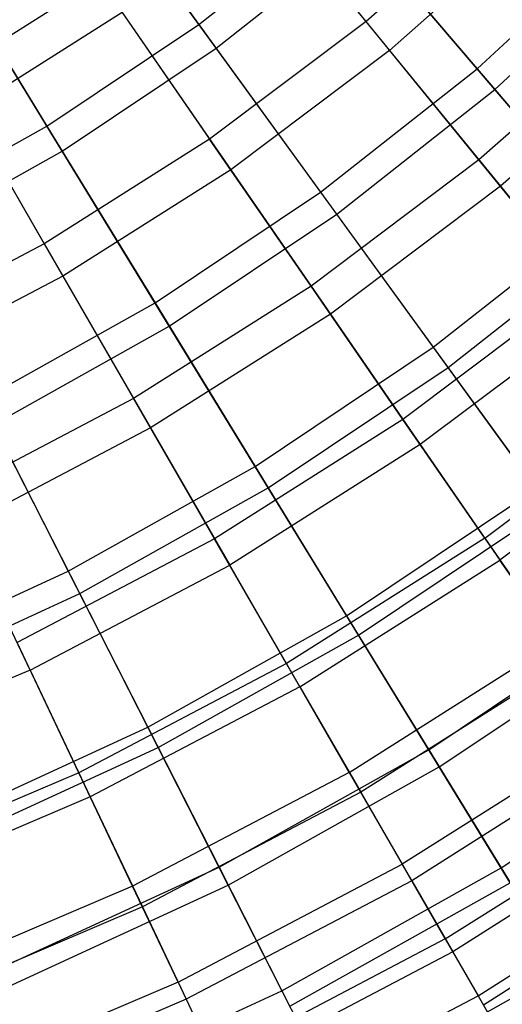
# Model space of a CAD drawing. Extents: x 0.02 to 4.75, y -2.35 to 2.37.
# Tile 102 of 131: x 3.17 to 3.48, y -1.87 to -1.23. Entities that reach past the tile are written whole.
import ezdxf

# ---------------------------------------------------------------- set-up
doc = ezdxf.new("R2010")
doc.units = 0
doc.header["$MEASUREMENT"] = 0
doc.layers.get('0').update_dxf_attribs({"color": 13, "linetype": 'CONTINUOUS'})

# ---------------------------------------------------------------- blocks, each defined once
blk = doc.blocks.new('CTLS_SNOW_BALL_ZWIS_PM_STL')
at = {"color": 0}
for p, q in [((3.19958, -1.11052, 0.94012), (3.28506, -1.22817, 1.05423)), ((3.19958, -1.11052, 0.94012), (3.28506, -1.22817, 1.05423)), ((3.29639, -1.24377, 4.63755), (3.21164, -1.12712, 4.75321)), ((3.29639, -1.24377, 4.63755), (3.21164, -1.12712, 4.75321)), ((3.39483, -1.2263, 1.27486), (3.31416, -1.12749, 1.14719)), ((3.39483, -1.2263, 1.27486), (3.31416, -1.12749, 1.14719)), ((3.49099, -1.1411, 1.27486), (3.39483, -1.2263, 1.27486)), ((3.49099, -1.1411, 1.27486), (3.39483, -1.2263, 1.27486)), ((3.33089, -1.14798, 4.53101), (3.41029, -1.24523, 4.40137)), ((3.33089, -1.14798, 4.53101), (3.41029, -1.24523, 4.40137)), ((3.28506, -1.22817, 1.05423), (3.37939, -1.15381, 1.05423)), ((3.28506, -1.22817, 1.05423), (3.37939, -1.15381, 1.05423)), ((3.37939, -1.15381, 1.05423), (3.46775, -1.25727, 1.17935)), ((3.37939, -1.15381, 1.05423), (3.46775, -1.25727, 1.17935)), ((3.50792, -1.15873, 4.40137), (3.41029, -1.24523, 4.40137)), ((3.50792, -1.15873, 4.40137), (3.41029, -1.24523, 4.40137)), ((3.29639, -1.24377, 4.63755), (3.39191, -1.16846, 4.63755)), ((3.29639, -1.24377, 4.63755), (3.39191, -1.16846, 4.63755)), ((3.47939, -1.27089, 4.51097), (3.39191, -1.16846, 4.63755)), ((3.47939, -1.27089, 4.51097), (3.39191, -1.16846, 4.63755)), ((3.46775, -1.25727, 1.17935), (3.5638, -1.16848, 1.17935)), ((3.46775, -1.25727, 1.17935), (3.5638, -1.16848, 1.17935)), ((3.1092, -1.17091, 0.94012), (3.18519, -1.29491, 1.05423)), ((3.1092, -1.17091, 0.94012), (3.18519, -1.29491, 1.05423)), ((3.47939, -1.27089, 4.51097), (3.57647, -1.18115, 4.51097)), ((3.47939, -1.27089, 4.51097), (3.57647, -1.18115, 4.51097)), ((3.19526, -1.31134, 4.63755), (3.11992, -1.1884, 4.75321)), ((3.19526, -1.31134, 4.63755), (3.11992, -1.1884, 4.75321)), ((3.21966, -1.1985, 1.14719), (3.11976, -1.26167, 1.14719)), ((3.21966, -1.1985, 1.14719), (3.11976, -1.26167, 1.14719)), ((3.21966, -1.1985, 1.14719), (3.29212, -1.30347, 1.27486)), ((3.21966, -1.1985, 1.14719), (3.29212, -1.30347, 1.27486)), ((3.23469, -1.22027, 4.53101), (3.13299, -1.28458, 4.53101)), ((3.23469, -1.22027, 4.53101), (3.13299, -1.28458, 4.53101)), ((3.23469, -1.22027, 4.53101), (3.306, -1.32359, 4.40137)), ((3.23469, -1.22027, 4.53101), (3.306, -1.32359, 4.40137)), ((3.39483, -1.2263, 1.27486), (3.29212, -1.30347, 1.27486)), ((3.39483, -1.2263, 1.27486), (3.29212, -1.30347, 1.27486)), ((3.46899, -1.31712, 1.41204), (3.39483, -1.2263, 1.27486)), ((3.46899, -1.31712, 1.41204), (3.39483, -1.2263, 1.27486)), ((3.57222, -1.22567, 1.41204), (3.46899, -1.31712, 1.41204)), ((3.57222, -1.22567, 1.41204), (3.46899, -1.31712, 1.41204)), ((3.18519, -1.29491, 1.05423), (3.28506, -1.22817, 1.05423)), ((3.18519, -1.29491, 1.05423), (3.28506, -1.22817, 1.05423)), ((3.28506, -1.22817, 1.05423), (3.36503, -1.33824, 1.17935)), ((3.28506, -1.22817, 1.05423), (3.36503, -1.33824, 1.17935)), ((3.19526, -1.31134, 4.63755), (3.29639, -1.24377, 4.63755)), ((3.19526, -1.31134, 4.63755), (3.29639, -1.24377, 4.63755)), ((3.37556, -1.35274, 4.51097), (3.29639, -1.24377, 4.63755)), ((3.37556, -1.35274, 4.51097), (3.29639, -1.24377, 4.63755)), ((3.41029, -1.24523, 4.40137), (3.306, -1.32359, 4.40137)), ((3.41029, -1.24523, 4.40137), (3.306, -1.32359, 4.40137)), ((3.41029, -1.24523, 4.40137), (3.48308, -1.33438, 4.26236)), ((3.41029, -1.24523, 4.40137), (3.48308, -1.33438, 4.26236)), ((3.58765, -1.24174, 4.26236), (3.48308, -1.33438, 4.26236)), ((3.58765, -1.24174, 4.26236), (3.48308, -1.33438, 4.26236)), ((3.36503, -1.33824, 1.17935), (3.46775, -1.25727, 1.17935)), ((3.36503, -1.33824, 1.17935), (3.46775, -1.25727, 1.17935)), ((3.46775, -1.25727, 1.17935), (3.54949, -1.35297, 1.31473)), ((3.46775, -1.25727, 1.17935), (3.54949, -1.35297, 1.31473)), ((3.11976, -1.26167, 1.14719), (3.18354, -1.37214, 1.27486)), ((3.11976, -1.26167, 1.14719), (3.18354, -1.37214, 1.27486)), ((3.37556, -1.35274, 4.51097), (3.47939, -1.27089, 4.51097)), ((3.37556, -1.35274, 4.51097), (3.47939, -1.27089, 4.51097)), ((3.56018, -1.36548, 4.37424), (3.47939, -1.27089, 4.51097)), ((3.56018, -1.36548, 4.37424), (3.47939, -1.27089, 4.51097)), ((3.13299, -1.28458, 4.53101), (3.19576, -1.39331, 4.40137)), ((3.13299, -1.28458, 4.53101), (3.19576, -1.39331, 4.40137)), ((3.08038, -1.3536, 1.05423), (3.18519, -1.29491, 1.05423)), ((3.08038, -1.3536, 1.05423), (3.18519, -1.29491, 1.05423)), ((3.18519, -1.29491, 1.05423), (3.25627, -1.41091, 1.17935)), ((3.18519, -1.29491, 1.05423), (3.25627, -1.41091, 1.17935)), ((3.29212, -1.30347, 1.27486), (3.18354, -1.37214, 1.27486)), ((3.29212, -1.30347, 1.27486), (3.18354, -1.37214, 1.27486)), ((3.35873, -1.39998, 1.41204), (3.29212, -1.30347, 1.27486)), ((3.35873, -1.39998, 1.41204), (3.29212, -1.30347, 1.27486)), ((3.08913, -1.37077, 4.63755), (3.19526, -1.31134, 4.63755)), ((3.08913, -1.37077, 4.63755), (3.19526, -1.31134, 4.63755)), ((3.26564, -1.42619, 4.51097), (3.19526, -1.31134, 4.63755)), ((3.26564, -1.42619, 4.51097), (3.19526, -1.31134, 4.63755)), ((3.46899, -1.31712, 1.41204), (3.35873, -1.39998, 1.41204)), ((3.46899, -1.31712, 1.41204), (3.35873, -1.39998, 1.41204)), ((3.53619, -1.39943, 1.55792), (3.46899, -1.31712, 1.41204)), ((3.53619, -1.39943, 1.55792), (3.46899, -1.31712, 1.41204)), ((3.306, -1.32359, 4.40137), (3.19576, -1.39331, 4.40137)), ((3.306, -1.32359, 4.40137), (3.19576, -1.39331, 4.40137)), ((3.306, -1.32359, 4.40137), (3.37139, -1.41831, 4.26236)), ((3.306, -1.32359, 4.40137), (3.37139, -1.41831, 4.26236)), ((3.48308, -1.33438, 4.26236), (3.37139, -1.41831, 4.26236)), ((3.48308, -1.33438, 4.26236), (3.37139, -1.41831, 4.26236)), ((3.48308, -1.33438, 4.26236), (3.54883, -1.41491, 4.11485)), ((3.48308, -1.33438, 4.26236), (3.54883, -1.41491, 4.11485)), ((3.25627, -1.41091, 1.17935), (3.36503, -1.33824, 1.17935)), ((3.25627, -1.41091, 1.17935), (3.36503, -1.33824, 1.17935)), ((3.36503, -1.33824, 1.17935), (3.43901, -1.44006, 1.31473)), ((3.36503, -1.33824, 1.17935), (3.43901, -1.44006, 1.31473)), ((3.26564, -1.42619, 4.51097), (3.37556, -1.35274, 4.51097)), ((3.26564, -1.42619, 4.51097), (3.37556, -1.35274, 4.51097)), ((3.44868, -1.45338, 4.37424), (3.37556, -1.35274, 4.51097)), ((3.44868, -1.45338, 4.37424), (3.37556, -1.35274, 4.51097)), ((3.43901, -1.44006, 1.31473), (3.54949, -1.35297, 1.31473)), ((3.43901, -1.44006, 1.31473), (3.54949, -1.35297, 1.31473)), ((3.44868, -1.45338, 4.37424), (3.56018, -1.36548, 4.37424)), ((3.44868, -1.45338, 4.37424), (3.56018, -1.36548, 4.37424)), ((3.18354, -1.37214, 1.27486), (3.06978, -1.43184, 1.27486)), ((3.18354, -1.37214, 1.27486), (3.06978, -1.43184, 1.27486)), ((3.18354, -1.37214, 1.27486), (3.24216, -1.47369, 1.41204)), ((3.18354, -1.37214, 1.27486), (3.24216, -1.47369, 1.41204)), ((3.19576, -1.39331, 4.40137), (3.08026, -1.45393, 4.40137)), ((3.19576, -1.39331, 4.40137), (3.08026, -1.45393, 4.40137)), ((3.19576, -1.39331, 4.40137), (3.25331, -1.49299, 4.26236)), ((3.19576, -1.39331, 4.40137), (3.25331, -1.49299, 4.26236)), ((3.35873, -1.39998, 1.41204), (3.24216, -1.47369, 1.41204)), ((3.35873, -1.39998, 1.41204), (3.24216, -1.47369, 1.41204)), ((3.41909, -1.48742, 1.55792), (3.35873, -1.39998, 1.41204)), ((3.41909, -1.48742, 1.55792), (3.35873, -1.39998, 1.41204)), ((3.53619, -1.39943, 1.55792), (3.41909, -1.48742, 1.55792)), ((3.53619, -1.39943, 1.55792), (3.41909, -1.48742, 1.55792)), ((3.14215, -1.47483, 1.17935), (3.25627, -1.41091, 1.17935)), ((3.14215, -1.47483, 1.17935), (3.25627, -1.41091, 1.17935)), ((3.25627, -1.41091, 1.17935), (3.32203, -1.51822, 1.31473)), ((3.25627, -1.41091, 1.17935), (3.32203, -1.51822, 1.31473)), ((3.54883, -1.41491, 4.11485), (3.43044, -1.50387, 4.11485)), ((3.54883, -1.41491, 4.11485), (3.43044, -1.50387, 4.11485)), ((3.37139, -1.41831, 4.26236), (3.25331, -1.49299, 4.26236)), ((3.37139, -1.41831, 4.26236), (3.25331, -1.49299, 4.26236)), ((3.37139, -1.41831, 4.26236), (3.43044, -1.50387, 4.11485)), ((3.37139, -1.41831, 4.26236), (3.43044, -1.50387, 4.11485)), ((3.15029, -1.49079, 4.51097), (3.26564, -1.42619, 4.51097)), ((3.15029, -1.49079, 4.51097), (3.26564, -1.42619, 4.51097)), ((3.33063, -1.53225, 4.37424), (3.26564, -1.42619, 4.51097)), ((3.33063, -1.53225, 4.37424), (3.26564, -1.42619, 4.51097)), ((3.32203, -1.51822, 1.31473), (3.43901, -1.44006, 1.31473)), ((3.32203, -1.51822, 1.31473), (3.43901, -1.44006, 1.31473)), ((3.43901, -1.44006, 1.31473), (3.50653, -1.53301, 1.45954)), ((3.43901, -1.44006, 1.31473), (3.50653, -1.53301, 1.45954)), ((3.33063, -1.53225, 4.37424), (3.44868, -1.45338, 4.37424)), ((3.33063, -1.53225, 4.37424), (3.44868, -1.45338, 4.37424)), ((3.51529, -1.54506, 4.22821), (3.44868, -1.45338, 4.37424)), ((3.51529, -1.54506, 4.22821), (3.44868, -1.45338, 4.37424)), ((3.47283, -1.56528, 1.7116), (3.59602, -1.47271, 1.7116)), ((3.47283, -1.56528, 1.7116), (3.59602, -1.47271, 1.7116)), ((3.24216, -1.47369, 1.41204), (3.12005, -1.53778, 1.41204)), ((3.24216, -1.47369, 1.41204), (3.12005, -1.53778, 1.41204)), ((3.14215, -1.47483, 1.17935), (3.19929, -1.58696, 1.31473)), ((3.14215, -1.47483, 1.17935), (3.19929, -1.58696, 1.31473)), ((3.29529, -1.56571, 1.55792), (3.24216, -1.47369, 1.41204)), ((3.29529, -1.56571, 1.55792), (3.24216, -1.47369, 1.41204)), ((3.20676, -1.60163, 4.37424), (3.15029, -1.49079, 4.51097)), ((3.20676, -1.60163, 4.37424), (3.15029, -1.49079, 4.51097)), ((3.41909, -1.48742, 1.55792), (3.29529, -1.56571, 1.55792)), ((3.41909, -1.48742, 1.55792), (3.29529, -1.56571, 1.55792)), ((3.47283, -1.56528, 1.7116), (3.41909, -1.48742, 1.55792)), ((3.47283, -1.56528, 1.7116), (3.41909, -1.48742, 1.55792)), ((3.60714, -1.48633, 3.9597), (3.48282, -1.57975, 3.9597)), ((3.60714, -1.48633, 3.9597), (3.48282, -1.57975, 3.9597)), ((3.25331, -1.49299, 4.26236), (3.1296, -1.55791, 4.26236)), ((3.25331, -1.49299, 4.26236), (3.1296, -1.55791, 4.26236)), ((3.25331, -1.49299, 4.26236), (3.30529, -1.58302, 4.11485)), ((3.25331, -1.49299, 4.26236), (3.30529, -1.58302, 4.11485)), ((3.43044, -1.50387, 4.11485), (3.30529, -1.58302, 4.11485)), ((3.43044, -1.50387, 4.11485), (3.30529, -1.58302, 4.11485)), ((3.43044, -1.50387, 4.11485), (3.48282, -1.57975, 3.9597)), ((3.43044, -1.50387, 4.11485), (3.48282, -1.57975, 3.9597)), ((3.19929, -1.58696, 1.31473), (3.32203, -1.51822, 1.31473)), ((3.19929, -1.58696, 1.31473), (3.32203, -1.51822, 1.31473)), ((3.32203, -1.51822, 1.31473), (3.38206, -1.61618, 1.45954)), ((3.32203, -1.51822, 1.31473), (3.38206, -1.61618, 1.45954)), ((3.20676, -1.60163, 4.37424), (3.33063, -1.53225, 4.37424)), ((3.20676, -1.60163, 4.37424), (3.33063, -1.53225, 4.37424)), ((3.38984, -1.62888, 4.22821), (3.33063, -1.53225, 4.37424)), ((3.38984, -1.62888, 4.22821), (3.33063, -1.53225, 4.37424)), ((3.38206, -1.61618, 1.45954), (3.50653, -1.53301, 1.45954)), ((3.38206, -1.61618, 1.45954), (3.50653, -1.53301, 1.45954)), ((3.38984, -1.62888, 4.22821), (3.51529, -1.54506, 4.22821)), ((3.38984, -1.62888, 4.22821), (3.51529, -1.54506, 4.22821)), ((3.17417, -1.65183, 4.11485), (3.1296, -1.55791, 4.26236)), ((3.17417, -1.65183, 4.11485), (3.1296, -1.55791, 4.26236)), ((3.29529, -1.56571, 1.55792), (3.1656, -1.63378, 1.55792)), ((3.29529, -1.56571, 1.55792), (3.1656, -1.63378, 1.55792)), ((3.3426, -1.64764, 1.7116), (3.29529, -1.56571, 1.55792)), ((3.3426, -1.64764, 1.7116), (3.29529, -1.56571, 1.55792)), ((3.47283, -1.56528, 1.7116), (3.3426, -1.64764, 1.7116)), ((3.47283, -1.56528, 1.7116), (3.3426, -1.64764, 1.7116)), ((3.47283, -1.56528, 1.7116), (3.51964, -1.63309, 1.87217)), ((3.47283, -1.56528, 1.7116), (3.51964, -1.63309, 1.87217)), ((3.17417, -1.65183, 4.11485), (3.30529, -1.58302, 4.11485)), ((3.17417, -1.65183, 4.11485), (3.30529, -1.58302, 4.11485)), ((3.35138, -1.66286, 3.9597), (3.30529, -1.58302, 4.11485)), ((3.35138, -1.66286, 3.9597), (3.30529, -1.58302, 4.11485)), ((3.35138, -1.66286, 3.9597), (3.48282, -1.57975, 3.9597)), ((3.35138, -1.66286, 3.9597), (3.48282, -1.57975, 3.9597)), ((3.52819, -1.64548, 3.79787), (3.48282, -1.57975, 3.9597)), ((3.52819, -1.64548, 3.79787), (3.48282, -1.57975, 3.9597)), ((3.07153, -1.64586, 1.31473), (3.19929, -1.58696, 1.31473)), ((3.07153, -1.64586, 1.31473), (3.19929, -1.58696, 1.31473)), ((3.19929, -1.58696, 1.31473), (3.25145, -1.68933, 1.45954)), ((3.19929, -1.58696, 1.31473), (3.25145, -1.68933, 1.45954)), ((3.07783, -1.66107, 4.37424), (3.20676, -1.60163, 4.37424)), ((3.07783, -1.66107, 4.37424), (3.20676, -1.60163, 4.37424)), ((3.25821, -1.7026, 4.22821), (3.20676, -1.60163, 4.37424)), ((3.25821, -1.7026, 4.22821), (3.20676, -1.60163, 4.37424)), ((3.25145, -1.68933, 1.45954), (3.38206, -1.61618, 1.45954)), ((3.25145, -1.68933, 1.45954), (3.38206, -1.61618, 1.45954)), ((3.38206, -1.61618, 1.45954), (3.43599, -1.70418, 1.61289)), ((3.38206, -1.61618, 1.45954), (3.43599, -1.70418, 1.61289)), ((3.43599, -1.70418, 1.61289), (3.5672, -1.61651, 1.61289)), ((3.43599, -1.70418, 1.61289), (3.5672, -1.61651, 1.61289)), ((3.4429, -1.71547, 4.07376), (3.57498, -1.62721, 4.07376)), ((3.4429, -1.71547, 4.07376), (3.57498, -1.62721, 4.07376)), ((3.20615, -1.71925, 1.7116), (3.1656, -1.63378, 1.55792)), ((3.20615, -1.71925, 1.7116), (3.1656, -1.63378, 1.55792)), ((3.25821, -1.7026, 4.22821), (3.38984, -1.62888, 4.22821)), ((3.25821, -1.7026, 4.22821), (3.38984, -1.62888, 4.22821)), ((3.38379, -1.71899, 1.87217), (3.51964, -1.63309, 1.87217)), ((3.38379, -1.71899, 1.87217), (3.51964, -1.63309, 1.87217)), ((3.4429, -1.71547, 4.07376), (3.38984, -1.62888, 4.22821)), ((3.4429, -1.71547, 4.07376), (3.38984, -1.62888, 4.22821)), ((3.3426, -1.64764, 1.7116), (3.20615, -1.71925, 1.7116)), ((3.3426, -1.64764, 1.7116), (3.20615, -1.71925, 1.7116)), ((3.38379, -1.71899, 1.87217), (3.3426, -1.64764, 1.7116)), ((3.38379, -1.71899, 1.87217), (3.3426, -1.64764, 1.7116)), ((3.52819, -1.64548, 3.79787), (3.39132, -1.73203, 3.79787)), ((3.52819, -1.64548, 3.79787), (3.39132, -1.73203, 3.79787)), ((3.17417, -1.65183, 4.11485), (3.03793, -1.70988, 4.11485)), ((3.17417, -1.65183, 4.11485), (3.03793, -1.70988, 4.11485)), ((3.17417, -1.65183, 4.11485), (3.21369, -1.73513, 3.9597)), ((3.17417, -1.65183, 4.11485), (3.21369, -1.73513, 3.9597)), ((3.35138, -1.66286, 3.9597), (3.21369, -1.73513, 3.9597)), ((3.35138, -1.66286, 3.9597), (3.21369, -1.73513, 3.9597)), ((3.35138, -1.66286, 3.9597), (3.39132, -1.73203, 3.79787)), ((3.35138, -1.66286, 3.9597), (3.39132, -1.73203, 3.79787)), ((3.11549, -1.752, 1.45954), (3.25145, -1.68933, 1.45954)), ((3.11549, -1.752, 1.45954), (3.25145, -1.68933, 1.45954)), ((3.25145, -1.68933, 1.45954), (3.2983, -1.78129, 1.61289)), ((3.25145, -1.68933, 1.45954), (3.2983, -1.78129, 1.61289)), ((3.55922, -1.69043, 2.03864), (3.41863, -1.77933, 2.03864)), ((3.55922, -1.69043, 2.03864), (3.41863, -1.77933, 2.03864)), ((3.48349, -1.78169, 1.77383), (3.62063, -1.69005, 1.77383)), ((3.48349, -1.78169, 1.77383), (3.62063, -1.69005, 1.77383)), ((3.12119, -1.76576, 4.22821), (3.25821, -1.7026, 4.22821)), ((3.12119, -1.76576, 4.22821), (3.25821, -1.7026, 4.22821)), ((3.30431, -1.79308, 4.07376), (3.25821, -1.7026, 4.22821)), ((3.30431, -1.79308, 4.07376), (3.25821, -1.7026, 4.22821)), ((3.2983, -1.78129, 1.61289), (3.43599, -1.70418, 1.61289)), ((3.2983, -1.78129, 1.61289), (3.43599, -1.70418, 1.61289)), ((3.56629, -1.70067, 3.63032), (3.42485, -1.79011, 3.63032)), ((3.56629, -1.70067, 3.63032), (3.42485, -1.79011, 3.63032)), ((3.43599, -1.70418, 1.61289), (3.48349, -1.78169, 1.77383)), ((3.43599, -1.70418, 1.61289), (3.48349, -1.78169, 1.77383)), ((3.30431, -1.79308, 4.07376), (3.4429, -1.71547, 4.07376)), ((3.30431, -1.79308, 4.07376), (3.4429, -1.71547, 4.07376)), ((3.48949, -1.79149, 3.91185), (3.4429, -1.71547, 4.07376)), ((3.48949, -1.79149, 3.91185), (3.4429, -1.71547, 4.07376)), ((3.20615, -1.71925, 1.7116), (3.06439, -1.77965, 1.7116)), ((3.20615, -1.71925, 1.7116), (3.06439, -1.77965, 1.7116)), ((3.24147, -1.79369, 1.87217), (3.20615, -1.71925, 1.7116)), ((3.24147, -1.79369, 1.87217), (3.20615, -1.71925, 1.7116)), ((3.38379, -1.71899, 1.87217), (3.24147, -1.79369, 1.87217)), ((3.38379, -1.71899, 1.87217), (3.24147, -1.79369, 1.87217)), ((3.38379, -1.71899, 1.87217), (3.41863, -1.77933, 2.03864)), ((3.38379, -1.71899, 1.87217), (3.41863, -1.77933, 2.03864)), ((3.21369, -1.73513, 3.9597), (3.07062, -1.79608, 3.9597)), ((3.21369, -1.73513, 3.9597), (3.07062, -1.79608, 3.9597)), ((3.21369, -1.73513, 3.9597), (3.24793, -1.80729, 3.79787)), ((3.21369, -1.73513, 3.9597), (3.24793, -1.80729, 3.79787)), ((3.39132, -1.73203, 3.79787), (3.24793, -1.80729, 3.79787)), ((3.39132, -1.73203, 3.79787), (3.24793, -1.80729, 3.79787)), ((3.39132, -1.73203, 3.79787), (3.42485, -1.79011, 3.63032)), ((3.39132, -1.73203, 3.79787), (3.42485, -1.79011, 3.63032)), ((3.4469, -1.8283, 2.21003), (3.59134, -1.73696, 2.21003)), ((3.4469, -1.8283, 2.21003), (3.59134, -1.73696, 2.21003)), ((3.59688, -1.74499, 3.45808), (3.45178, -1.83675, 3.45808)), ((3.59688, -1.74499, 3.45808), (3.45178, -1.83675, 3.45808)), ((3.46843, -1.8656, 2.38528), (3.6158, -1.77241, 2.38528)), ((3.46843, -1.8656, 2.38528), (3.6158, -1.77241, 2.38528)), ((3.15499, -1.84736, 1.61289), (3.2983, -1.78129, 1.61289)), ((3.15499, -1.84736, 1.61289), (3.2983, -1.78129, 1.61289)), ((3.27134, -1.85664, 2.03864), (3.41863, -1.77933, 2.03864)), ((3.27134, -1.85664, 2.03864), (3.41863, -1.77933, 2.03864)), ((3.2983, -1.78129, 1.61289), (3.33957, -1.86228, 1.77383)), ((3.2983, -1.78129, 1.61289), (3.33957, -1.86228, 1.77383)), ((3.33957, -1.86228, 1.77383), (3.48349, -1.78169, 1.77383)), ((3.33957, -1.86228, 1.77383), (3.48349, -1.78169, 1.77383)), ((3.4469, -1.8283, 2.21003), (3.41863, -1.77933, 2.03864)), ((3.4469, -1.8283, 2.21003), (3.41863, -1.77933, 2.03864)), ((3.61978, -1.77818, 3.28217), (3.47194, -1.87167, 3.28217)), ((3.61978, -1.77818, 3.28217), (3.47194, -1.87167, 3.28217)), ((3.48349, -1.78169, 1.77383), (3.52426, -1.84823, 1.9414)), ((3.48349, -1.78169, 1.77383), (3.52426, -1.84823, 1.9414)), ((3.24147, -1.79369, 1.87217), (3.09361, -1.85669, 1.87217)), ((3.24147, -1.79369, 1.87217), (3.09361, -1.85669, 1.87217)), ((3.16006, -1.85958, 4.07376), (3.30431, -1.79308, 4.07376)), ((3.16006, -1.85958, 4.07376), (3.30431, -1.79308, 4.07376)), ((3.27134, -1.85664, 2.03864), (3.24147, -1.79369, 1.87217)), ((3.27134, -1.85664, 2.03864), (3.24147, -1.79369, 1.87217)), ((3.42485, -1.79011, 3.63032), (3.27668, -1.86788, 3.63032)), ((3.42485, -1.79011, 3.63032), (3.27668, -1.86788, 3.63032)), ((3.34479, -1.87253, 3.91185), (3.30431, -1.79308, 4.07376)), ((3.34479, -1.87253, 3.91185), (3.30431, -1.79308, 4.07376)), ((3.34479, -1.87253, 3.91185), (3.48949, -1.79149, 3.91185)), ((3.34479, -1.87253, 3.91185), (3.48949, -1.79149, 3.91185)), ((3.42485, -1.79011, 3.63032), (3.45178, -1.83675, 3.45808)), ((3.42485, -1.79011, 3.63032), (3.45178, -1.83675, 3.45808)), ((3.24793, -1.80729, 3.79787), (3.09895, -1.87076, 3.79787)), ((3.24793, -1.80729, 3.79787), (3.09895, -1.87076, 3.79787)), ((3.24793, -1.80729, 3.79787), (3.27668, -1.86788, 3.63032)), ((3.24793, -1.80729, 3.79787), (3.27668, -1.86788, 3.63032)), ((3.4469, -1.8283, 2.21003), (3.29558, -1.90772, 2.21003)), ((3.4469, -1.8283, 2.21003), (3.29558, -1.90772, 2.21003)), ((3.4469, -1.8283, 2.21003), (3.46843, -1.8656, 2.38528)), ((3.4469, -1.8283, 2.21003), (3.46843, -1.8656, 2.38528)), ((3.45178, -1.83675, 3.45808), (3.29977, -1.91653, 3.45808)), ((3.45178, -1.83675, 3.45808), (3.29977, -1.91653, 3.45808)), ((3.45178, -1.83675, 3.45808), (3.47194, -1.87167, 3.28217)), ((3.45178, -1.83675, 3.45808), (3.47194, -1.87167, 3.28217)), ((3.375, -1.93182, 1.9414), (3.52426, -1.84823, 1.9414)), ((3.375, -1.93182, 1.9414), (3.52426, -1.84823, 1.9414)), ((3.27134, -1.85664, 2.03864), (3.11832, -1.92183, 2.03864)), ((3.27134, -1.85664, 2.03864), (3.11832, -1.92183, 2.03864)), ((3.27134, -1.85664, 2.03864), (3.29558, -1.90772, 2.21003)), ((3.27134, -1.85664, 2.03864), (3.29558, -1.90772, 2.21003)), ((3.18978, -1.93134, 1.77383), (3.33957, -1.86228, 1.77383)), ((3.18978, -1.93134, 1.77383), (3.33957, -1.86228, 1.77383)), ((3.31405, -1.94663, 2.38528), (3.46843, -1.8656, 2.38528)), ((3.31405, -1.94663, 2.38528), (3.46843, -1.8656, 2.38528)), ((3.33957, -1.86228, 1.77383), (3.375, -1.93182, 1.9414)), ((3.33957, -1.86228, 1.77383), (3.375, -1.93182, 1.9414)), ((3.46843, -1.8656, 2.38528), (3.4831, -1.891, 2.56336)), ((3.46843, -1.8656, 2.38528), (3.4831, -1.891, 2.56336)), ((3.27668, -1.86788, 3.63032), (3.12273, -1.93347, 3.63032)), ((3.27668, -1.86788, 3.63032), (3.12273, -1.93347, 3.63032)), ((3.27668, -1.86788, 3.63032), (3.29977, -1.91653, 3.45808)), ((3.27668, -1.86788, 3.63032), (3.29977, -1.91653, 3.45808))]:
    blk.add_line(p, q, dxfattribs=at)

msp = doc.modelspace()

# ---------------------------------------------------------------- block references
at = {"color": 0}
msp.add_blockref('CTLS_SNOW_BALL_ZWIS_PM_STL', (0, 0), dxfattribs=at)

doc.saveas('drawing.dxf')
